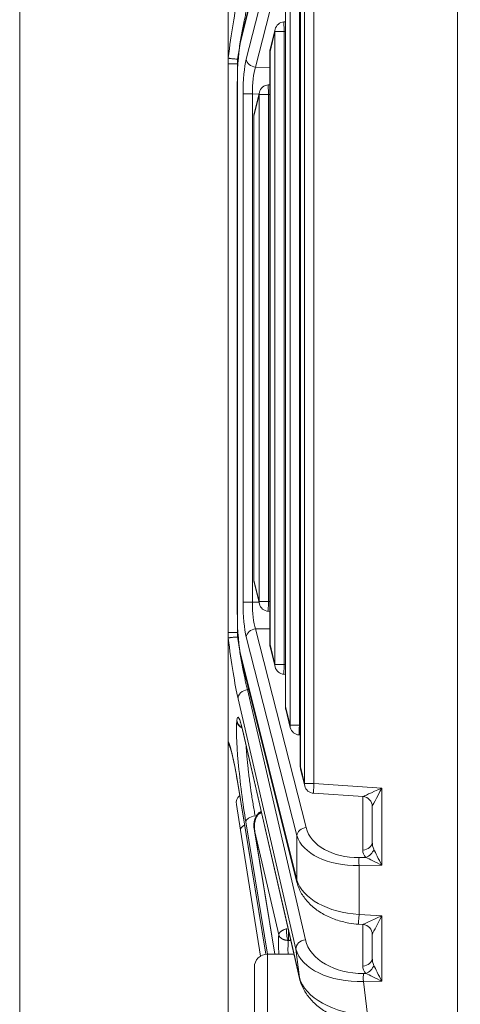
# Model space of a CAD drawing. Header units: millimetres. Extents: x 4 to 836, y 5 to 589.
# Tile 24 of 168: x 375 to 388, y 113 to 143. Entities that reach past the tile are written whole.
import ezdxf

# ---------------------------------------------------------------- set-up
doc = ezdxf.new("R2010")
doc.units = ezdxf.units.MM
doc.layers.add('1', color=7, linetype='Continuous', true_color=0xffffff)
doc.styles.add('ideas_simplex', font='simplex.shx')
doc.dimstyles.get("Standard").update_dxf_attribs({"dimtxt": 0.18, "dimasz": 0.18, "dimexe": 0.18, "dimexo": 0.0625, "dimgap": 0.09, "dimtad": 0, "dimtih": 1, "dimtoh": 1, "dimdec": 4, "dimzin": 0, "dimdsep": 46, "dimtxsty": 'Standard', "dimcen": 0.09, "dimadec": 0, "dimazin": 0, "dimtfac": 1, "dimtdec": 4, "dimtofl": 0, "dimtmove": 0, "dimatfit": 3, "dimfxl": 1, "dimtolj": 1, "dimtzin": 0, "dimarcsym": 0})

# ---------------------------------------------------------------- blocks, each defined once
blk = doc.blocks.new('_U10')
at = {"layer": '1', "color": 152, "lineweight": 13}
for p, q in [((381.303593, 122.241209), (381.303593, 51.551308)), ((458.603593, 84.864272), (458.603593, 51.551308))]:
    blk.add_line(p, q, dxfattribs=at)
at = {"layer": '1', "color": 87, "lineweight": 25}
for p, q in [((412.866093, 60.676308), (411.366093, 60.676308)), ((411.366093, 60.676308), (411.366093, 55.051308)), ((428.541093, 60.676308), (427.041093, 60.676308)), ((428.541093, 55.051308), (428.541093, 60.676308)), ((411.366093, 55.051308), (412.866093, 55.051308)), ((427.041093, 55.051308), (428.541093, 55.051308))]:
    blk.add_line(p, q, dxfattribs=at)
at = {"layer": '1', "color": 27, "lineweight": 13}
blk.add_line((381.303593, 53.551308), (458.603593, 53.551308), dxfattribs=at)
at = {"layer": '1', "color": 27, "lineweight": 18}
for points in [[(381.303593, 53.551308), (384.303592, 54.080289), (384.303595, 53.022327)], [(458.603593, 53.551308), (455.603595, 53.022327), (455.603592, 54.080289)]]:
    blk.add_solid(points, dxfattribs=at)
at = {"layer": '1', "color": 87, "linetype": 'Continuous', "lineweight": 25, "char_height": 3, "attachment_point": 7, "line_spacing_factor": 1.204819, "style": 'ideas_simplex'}
for s, insert in [('\\W1.2664;77,3', (414.322593, 62.811308)), ('\\W1.2109;3.043', (412.837593, 55.498808))]:
    blk.add_mtext(s, dxfattribs=dict(at, insert=insert))

msp = doc.modelspace()

# ---------------------------------------------------------------- linework, layer by layer
at = {"layer": '1', "color": 251, "linetype": 'Continuous', "lineweight": 18}
msp.add_line((374.937, 76.567), (374.937, 190.273), dxfattribs=at)
at = {"layer": '1', "color": 27, "linetype": 'Continuous', "lineweight": 18}
for p, q in [((388.304, 109.433), (388.304, 157.407)), ((383.404, 149.729), (381.706, 142.911)), ((383.507, 146.199), (383.507, 120.641)), ((381.304, 145.409), (381.304, 142.282)), ((383.051, 144.371), (383.051, 122.47)), ((383.051, 143.381), (383.009, 143.378)), ((382.738, 143.151), (382.587, 142.544)), ((382.578, 142.471), (382.578, 124.369)), ((381.304, 142.099), (381.304, 142.282)), ((381.304, 124.741), (381.304, 142.099)), ((381.579, 141.552), (381.579, 125.288)), ((381.584, 141.552), (381.579, 141.552)), ((382.578, 141.458), (382.53, 141.455)), ((382.259, 141.228), (382.096, 140.575)), ((382.088, 140.502), (382.088, 126.338)), ((382.096, 126.266), (382.259, 125.612)), ((382.53, 125.385), (382.578, 125.382)), ((381.584, 125.288), (381.579, 125.288)), ((381.304, 124.559), (381.304, 124.741)), ((381.304, 121.431), (381.304, 124.559)), ((382.587, 124.296), (382.738, 123.689)), ((381.706, 123.929), (383.404, 117.111)), ((383.009, 123.462), (383.051, 123.46)), ((383.06, 122.397), (383.2, 121.838)), ((381.751, 121.733), (383.484, 114.175)), ((383.471, 121.611), (383.507, 121.608)), ((383.516, 120.568), (383.643, 120.057)), ((381.586, 120.188), (382.451, 114.917)), ((383.914, 119.831), (385.424, 119.729)), ((381.678, 118.708), (381.555, 119.488)), ((385.704, 118.344), (385.704, 119.43)), ((382.316, 119.266), (382.309, 119.266)), ((382.288, 114.857), (381.678, 118.708)), ((382.113, 118.684), (382.731, 114.92)), ((385.29, 115.833), (385.424, 115.824)), ((385.704, 114.804), (385.704, 115.525))]:
    msp.add_line(p, q, dxfattribs=at)
at = {"layer": '1', "color": 27, "linetype": 'Continuous', "lineweight": 13}
for p, q in [((383.4, 149.656), (381.701, 142.839)), ((381.856, 142.239), (383.4, 148.302)), ((383.685, 148.056), (382.141, 141.994)), ((383.639, 120.13), (383.639, 146.71)), ((383.924, 146.71), (383.924, 120.13)), ((383.512, 146.199), (383.512, 120.641)), ((383.195, 121.91), (383.195, 144.93)), ((383.48, 144.93), (383.48, 121.91)), ((383.056, 144.371), (383.056, 122.47)), ((382.734, 143.078), (382.583, 142.471)), ((383.019, 143.078), (382.734, 143.078)), ((382.734, 123.762), (382.734, 143.078)), ((383.051, 143.081), (383.019, 143.078)), ((383.019, 143.078), (383.019, 123.762)), ((382.578, 142.471), (382.583, 142.471)), ((382.583, 142.471), (382.583, 124.369)), ((381.593, 142.238), (381.593, 142.099)), ((381.593, 142.099), (381.593, 141.956)), ((381.601, 142.099), (381.593, 142.099)), ((382.141, 141.994), (382.578, 141.986)), ((381.584, 141.552), (381.584, 125.288)), ((382.043, 141.177), (381.758, 141.177)), ((381.758, 125.663), (381.758, 141.177)), ((382.043, 141.177), (382.043, 125.663)), ((382.246, 141.173), (382.043, 141.177)), ((382.255, 141.156), (382.092, 140.502)), ((382.54, 141.156), (382.255, 141.156)), ((382.255, 125.684), (382.255, 141.156)), ((382.578, 141.158), (382.54, 141.156)), ((382.54, 141.156), (382.54, 125.684)), ((382.088, 140.502), (382.092, 140.502)), ((382.092, 140.502), (382.092, 126.338)), ((382.088, 126.338), (382.092, 126.338)), ((382.092, 126.338), (382.255, 125.684)), ((382.043, 125.663), (381.758, 125.663)), ((382.043, 125.663), (382.246, 125.667)), ((382.54, 125.684), (382.255, 125.684)), ((382.54, 125.684), (382.578, 125.682)), ((381.593, 124.884), (381.593, 124.741)), ((381.593, 124.741), (381.601, 124.741)), ((381.593, 124.741), (381.593, 124.602)), ((382.578, 124.855), (382.141, 124.847)), ((382.141, 124.847), (383.685, 118.784)), ((383.4, 118.538), (381.856, 124.601)), ((382.578, 124.369), (382.583, 124.369)), ((382.583, 124.369), (382.734, 123.762)), ((381.701, 124.001), (383.4, 117.184)), ((383.019, 123.762), (382.734, 123.762)), ((383.019, 123.762), (383.051, 123.76)), ((381.938, 122.995), (381.894, 122.994)), ((381.894, 122.994), (383.661, 115.358)), ((383.375, 115.077), (381.607, 122.713)), ((383.051, 122.47), (383.056, 122.47)), ((383.056, 122.47), (383.195, 121.91)), ((381.565, 122.036), (381.568, 122.053)), ((381.746, 121.765), (383.479, 114.206)), ((383.48, 121.91), (383.195, 121.91)), ((383.48, 121.91), (383.507, 121.908)), ((383.507, 120.641), (383.512, 120.641)), ((383.512, 120.641), (383.639, 120.13)), ((381.585, 120.201), (382.452, 114.917)), ((383.924, 120.13), (383.639, 120.13)), ((383.924, 120.13), (385.993, 119.991)), ((385.993, 119.991), (385.993, 117.637)), ((385.414, 118.098), (385.414, 119.73)), ((382.509, 114.92), (381.843, 118.955)), ((382.119, 118.657), (382.732, 114.92)), ((382.848, 115.509), (382.119, 118.657)), ((383.4, 117.184), (383.4, 118.538)), ((385.3, 117.87), (385.511, 117.874)), ((385.993, 117.637), (385.3, 117.624)), ((385.3, 117.624), (385.3, 116.132)), ((385.3, 116.132), (385.993, 116.086)), ((385.993, 116.086), (385.993, 114.096)), ((385.414, 114.558), (385.414, 115.825)), ((383.217, 115.339), (383.154, 115.341)), ((383.479, 114.206), (383.375, 115.077)), ((385.433, 114.332), (385.511, 114.333)), ((385.993, 114.096), (385.433, 114.086)), ((385.433, 114.086), (385.556, 113.063))]:
    msp.add_line(p, q, dxfattribs=at)
at = {"layer": '1', "color": 9, "linetype": 'Continuous', "lineweight": 18}
for p, q in [((383.313, 114.92), (382.504, 114.92)), ((382.104, 108.32), (382.104, 114.52))]:
    msp.add_line(p, q, dxfattribs=at)
at = {"layer": '1', "color": 9, "linetype": 'Continuous', "lineweight": 13}
msp.add_line((382.504, 114.92), (382.504, 107.92), dxfattribs=at)
at = {"layer": '1', "color": 27, "linetype": 'Continuous', "lineweight": 18}
for centre, start, end in [((383.029, 143.078), 93.8378, 166.0098), ((382.878, 142.471), 166.0098, 180), ((382.55, 141.156), 93.8378, 166.0098), ((382.388, 140.502), 166.0098, 180), ((382.388, 126.338), 180, 193.9902), ((382.55, 125.684), 193.9902, 266.1622), ((382.878, 124.369), 180, 193.9902), ((383.029, 123.762), 193.9902, 266.1622), ((383.351, 122.47), 180, 193.9902), ((383.491, 121.91), 193.9902, 266.1622), ((383.807, 120.641), 180, 193.9902), ((383.934, 120.13), 193.9902, 266.1622), ((381.851, 119.535), 130.603, 189)]:
    msp.add_arc(centre, 0.3, start, end, dxfattribs=at)
at = {"layer": '1', "color": 9, "linetype": 'Continuous', "lineweight": 18}
msp.add_arc((382.504, 114.52), 0.4, 90, 180, dxfattribs=at)
at = {"layer": '1', "color": 27, "linetype": 'Continuous', "lineweight": 13}
for centre, major_axis, ratio, start_param, end_param in [((381.475, 142.124), (0.294, 2.437), 0.07629, 0.615459, 1.518355), ((383.029, 143.078), (-0.02, 0.299), 0.034821, 0.000028, 1.56846), ((383.029, 143.078), (-0.291, 0.073), 0.807933, 6.283173, 6.582308), ((382.878, 142.471), (-0.291, 0.073), 0.807933, 6.283173, 6.582308), ((381.989, 141.172), (0.001, -1.3), 0.177496, 3.749106, 4.708402), ((382.152, 142.239), (0.291, -0.074), 0.813543, 3.444838, 4.881321), ((382.284, 141.172), (0.007, -1), 0.241147, 3.746369, 4.705666), ((382.55, 141.156), (-0.02, 0.299), 0.034821, 0.000028, 1.56846), ((382.55, 141.156), (-0.291, 0.073), 0.807933, 6.283173, 6.582308), ((382.388, 140.502), (-0.291, 0.073), 0.807933, 6.283173, 6.582308), ((382.388, 126.338), (0.291, 0.073), 0.807933, 2.84247, 3.141605), ((381.989, 125.668), (0.001, 1.3), 0.177496, 1.574783, 2.53408), ((382.284, 125.668), (0.007, 1), 0.241147, 1.577519, 2.536816), ((382.55, 125.684), (0.291, 0.073), 0.807933, 2.84247, 3.141605), ((382.55, 125.684), (0.02, 0.299), 0.034821, 1.573132, 3.141564), ((382.152, 124.601), (0.291, 0.074), 0.813543, 1.401864, 2.838348), ((381.475, 124.716), (0.294, -2.437), 0.07629, 4.76483, 5.667726), ((382.878, 124.369), (0.291, 0.073), 0.807933, 2.84247, 3.141605), ((383.029, 123.762), (0.291, 0.073), 0.807933, 2.84247, 3.141605), ((383.029, 123.762), (0.02, 0.299), 0.034821, 1.573132, 3.141564), ((381.904, 122.748), (-0.292, -0.068), 0.814729, 4.561187, 6.150663), ((383.351, 122.47), (0.291, 0.073), 0.807933, 2.84247, 3.141605), ((381.856, 120.021), (0.255, -2.114), 0.07629, 3.440104, 5.23176), ((381.862, 122.072), (0.298, -0.037), 0.952361, 3.395541, 4.367397), ((381.859, 120.039), (0.255, -2.114), 0.07629, 2.516904, 3.440104), ((381.864, 122.089), (0.298, -0.037), 0.952361, 3.395541, 4.33502), ((383.491, 121.91), (0.291, 0.073), 0.807933, 2.84247, 3.141605), ((383.491, 121.91), (0.02, 0.299), 0.034821, 1.573132, 3.141564), ((381.566, 118.995), (0.294, -2.434), 0.07629, 2.080215, 2.984242), ((383.807, 120.641), (0.291, 0.073), 0.807933, 2.84247, 3.141605), ((383.934, 120.13), (0.291, 0.073), 0.807933, 2.84247, 3.141605), ((383.934, 120.13), (0.02, 0.299), 0.034821, 1.573132, 3.141564), ((386.004, 119.991), (0.58, 0.262), 0.006775, 1.585799, 3.121689), ((386.004, 119.991), (0.3, 0.561), 0.014514, 1.578553, 3.114443), ((382.14, 118.991), (0.296, 0.049), 0.499258, 1.523831, 3.053051), ((381.975, 118.755), (0.296, 0.047), 0.49948, 2.102706, 3.141593), ((383.695, 118.538), (0.291, 0.074), 0.813543, 1.401864, 2.838348), ((385.359, 119.062), (1.697, 0.141), 0.697728, 3.258033, 4.61939), ((385.369, 118.816), (1.999, 0.112), 0.59397, 3.282845, 4.644202), ((385.404, 118.344), (-0.3, 0), 0.819152, 1.605703, 3.141593), ((385.501, 118.119), (-0.216, -0.209), 0.73027, 0.995596, 2.217599), ((386.004, 118.37), (0.037, 0.42), 0.708755, 1.693447, 2.27004), ((386.004, 117.637), (0.3, -0.589), 0.014114, 3.745908, 4.705205), ((385.31, 117.624), (-0.005, 0.3), 0.034894, 0.610865, 1.570162), ((386.014, 118.124), (0.599, 0.05), 0.697728, 3.083501, 3.660093), ((386.004, 117.637), (0.594, -0.289), 0.006933, 3.738848, 4.698144), ((383.695, 117.184), (-0.291, -0.073), 0.807933, 5.984063, 6.28376), ((385.369, 117.319), (1.999, -0.112), 0.59397, 3.349406, 4.710763), ((385.31, 116.132), (-0.02, -0.299), 0.034821, 4.714725, 6.283157), ((386.004, 116.086), (0.58, 0.262), 0.006775, 1.585799, 3.121689), ((386.004, 116.086), (0.3, 0.561), 0.014514, 1.578553, 3.114443), ((383.503, 111.404), (0.557, -4.616), 0.07629, 3.607449, 3.837332), ((383.672, 115.113), (-0.292, -0.068), 0.814729, 4.561187, 6.150663), ((385.349, 115.521), (1.709, -0.053), 0.695555, 3.323342, 4.782788), ((385.359, 115.276), (2.006, 0.036), 0.593553, 3.278719, 4.738165), ((385.404, 114.804), (-0.3, 0), 0.819152, 1.605703, 3.141593), ((386.014, 114.584), (0.599, 0.05), 0.697728, 3.083501, 3.660093), ((385.501, 114.579), (-0.216, -0.209), 0.73027, 0.995596, 2.217599), ((386.004, 114.829), (0.037, 0.42), 0.708755, 1.693447, 2.27004), ((386.004, 114.096), (0.3, -0.589), 0.014114, 3.745908, 4.705205), ((385.481, 114.26), (2.021, -0.189), 0.586057, 3.344159, 4.803605), ((385.443, 114.086), (0.005, -0.3), 0.034894, 3.752458, 4.711755), ((386.004, 114.096), (0.594, -0.289), 0.006933, 3.738848, 4.698144)]:
    msp.add_ellipse(centre, major_axis=major_axis, ratio=ratio, start_param=start_param, end_param=end_param, dxfattribs=at)
at = {"layer": '1', "color": 27, "linetype": 'Continuous', "lineweight": 18}
for centre, major_axis, ratio, start_param, end_param in [((381.862, 141.552), (0, 1.576), 0.17633, 0.6159, 1.570796), ((381.997, 142.839), (-0.291, 0.073), 0.807933, 6.283173, 6.582308), ((381.862, 125.288), (0, 1.576), 0.17633, 1.570796, 2.525692), ((381.997, 124.001), (-0.291, -0.073), 0.807933, 5.984063, 6.283198), ((382.043, 121.8), (-0.292, -0.067), 0.809428, 6.152337, 6.283204), ((381.882, 120.237), (-0.296, -0.049), 0.49073, 6.195138, 6.2832), ((385.404, 119.43), (-0.3, 0), 0.999468, 3.141593, 4.644309), ((385.404, 115.525), (-0.3, 0), 0.999468, 3.141593, 4.644309), ((383.776, 114.242), (-0.292, -0.067), 0.809428, 6.152337, 6.283204)]:
    msp.add_ellipse(centre, major_axis=major_axis, ratio=ratio, start_param=start_param, end_param=end_param, dxfattribs=at)
at = {"layer": '1', "color": 27, "linetype": 'Continuous', "lineweight": 13}
for points, knots in [([(381.894, 143.846), (381.882, 143.8), (381.857, 143.702), (381.832, 143.591), (381.813, 143.503), (381.806, 143.472), (381.793, 143.41), (381.787, 143.378), (381.767, 143.282), (381.741, 143.148), (381.716, 143.005), (381.69, 142.857), (381.677, 142.782), (381.652, 142.63), (381.64, 142.553), (381.616, 142.397), (381.605, 142.318), (381.593, 142.238)], [0, 0, 0, 0, 0.125, 0.25, 0.25, 0.3125, 0.3125, 0.375, 0.375, 0.5, 0.625, 0.625, 0.75, 0.75, 0.875, 0.875, 1, 1, 1, 1]), ([(381.304, 142.099), (381.304, 142.099), (381.311, 142.099), (381.34, 142.099), (381.361, 142.099), (381.414, 142.099), (381.446, 142.099), (381.517, 142.099), (381.555, 142.099), (381.593, 142.099)], [0, 0, 0, 0, 0.25, 0.25, 0.5, 0.5, 0.75, 0.75, 1, 1, 1, 1]), ([(381.304, 124.741), (381.304, 124.741), (381.311, 124.741), (381.34, 124.741), (381.361, 124.741), (381.414, 124.741), (381.446, 124.741), (381.517, 124.741), (381.555, 124.741), (381.593, 124.741)], [0, 0, 0, 0, 0.25, 0.25, 0.5, 0.5, 0.75, 0.75, 1, 1, 1, 1]), ([(381.593, 124.602), (381.605, 124.522), (381.616, 124.443), (381.634, 124.326), (381.643, 124.267), (381.653, 124.209), (381.659, 124.17), (381.662, 124.151), (381.678, 124.055), (381.703, 123.905), (381.729, 123.763), (381.745, 123.676), (381.748, 123.659), (381.755, 123.625), (381.758, 123.608), (381.768, 123.557), (381.774, 123.524), (381.793, 123.428), (381.819, 123.305), (381.844, 123.194), (381.863, 123.116), (381.869, 123.09), (381.882, 123.041), (381.888, 123.017), (381.894, 122.994)], [0, 0, 0, 0, 0.125, 0.125, 0.1875, 0.21875, 0.21875, 0.25, 0.25, 0.375, 0.5, 0.5, 0.53125, 0.53125, 0.5625, 0.5625, 0.625, 0.625, 0.75, 0.875, 0.875, 0.9375, 0.9375, 1, 1, 1, 1]), ([(381.85, 121.299), (381.852, 121.275), (381.853, 121.251), (381.856, 121.201), (381.859, 121.161), (381.862, 121.12), (381.864, 121.092), (381.865, 121.077), (381.871, 121.006), (381.876, 120.948), (381.887, 120.827), (381.893, 120.766), (381.903, 120.671), (381.908, 120.623), (381.914, 120.574), (381.918, 120.541), (381.919, 120.525), (381.929, 120.442), (381.937, 120.376), (381.954, 120.243), (381.963, 120.176), (381.977, 120.075), (381.984, 120.024), (381.991, 119.973), (381.996, 119.939), (381.998, 119.922), (382.011, 119.838), (382.031, 119.704), (382.052, 119.575), (382.068, 119.479), (382.074, 119.447), (382.085, 119.384), (382.09, 119.353), (382.107, 119.26), (382.118, 119.199), (382.129, 119.141)], [0, 0, 0, 0, 0.041311, 0.041311, 0.084888, 0.106676, 0.106676, 0.128464, 0.128464, 0.215618, 0.215618, 0.302771, 0.302771, 0.346348, 0.368137, 0.368137, 0.389925, 0.389925, 0.477079, 0.477079, 0.564232, 0.564232, 0.607809, 0.629597, 0.629597, 0.651386, 0.651386, 0.738539, 0.825693, 0.825693, 0.86927, 0.86927, 0.912846, 0.912846, 1, 1, 1, 1]), ([(382.323, 119.232), (382.319, 119.232), (382.311, 119.231), (382.3, 119.228), (382.288, 119.224), (382.277, 119.219), (382.266, 119.213), (382.255, 119.207), (382.244, 119.199), (382.233, 119.191), (382.223, 119.181), (382.213, 119.171), (382.204, 119.16), (382.194, 119.148), (382.182, 119.13), (382.166, 119.103), (382.15, 119.067), (382.135, 119.026), (382.121, 118.972), (382.11, 118.903), (382.107, 118.846), (382.107, 118.81), (382.107, 118.801), (382.107, 118.791), (382.107, 118.781), (382.108, 118.77), (382.108, 118.758), (382.109, 118.746), (382.11, 118.733), (382.111, 118.719), (382.113, 118.704), (382.114, 118.689), (382.117, 118.673), (382.118, 118.663), (382.119, 118.657)], [0, 0, 0, 0, 0.016583, 0.033309, 0.050266, 0.067541, 0.085213, 0.103359, 0.122048, 0.141344, 0.161305, 0.181983, 0.203425, 0.225675, 0.248769, 0.303084, 0.363054, 0.428893, 0.500764, 0.615559, 0.751442, 0.76424, 0.778091, 0.792995, 0.808954, 0.825966, 0.844031, 0.863151, 0.883324, 0.904552, 0.926833, 0.950168, 0.974557, 1, 1, 1, 1]), ([(382.323, 119.232), (382.321, 119.238), (382.318, 119.243), (382.313, 119.251), (382.311, 119.255), (382.309, 119.257), (382.309, 119.257)], [0, 0, 0, 0, 0.499938, 0.499938, 0.999875, 1, 1, 1, 1]), ([(383.097, 115.696), (383.083, 115.693), (383.071, 115.689), (383.048, 115.682), (383.037, 115.679), (383.016, 115.671), (383.006, 115.667), (382.992, 115.661), (382.987, 115.659), (382.978, 115.654), (382.974, 115.652), (382.962, 115.646), (382.956, 115.642), (382.942, 115.635), (382.936, 115.631), (382.924, 115.622), (382.918, 115.618), (382.907, 115.609), (382.902, 115.605), (382.894, 115.597), (382.89, 115.593), (382.883, 115.585), (382.879, 115.582), (382.873, 115.574), (382.87, 115.57), (382.865, 115.562), (382.862, 115.558), (382.858, 115.55), (382.857, 115.546), (382.853, 115.539), (382.852, 115.535), (382.85, 115.528), (382.849, 115.524), (382.848, 115.517), (382.848, 115.513), (382.848, 115.509)], [0, 0, 0, 0, 0.08036, 0.08036, 0.160719, 0.160719, 0.241079, 0.241079, 0.281259, 0.281259, 0.321438, 0.321438, 0.383882, 0.383882, 0.446325, 0.446325, 0.508769, 0.508769, 0.571213, 0.571213, 0.626146, 0.626146, 0.681079, 0.681079, 0.736013, 0.736013, 0.790946, 0.790946, 0.84321, 0.84321, 0.895473, 0.895473, 0.947737, 0.947737, 1, 1, 1, 1]), ([(383.137, 115.341), (383.134, 115.341), (383.128, 115.341), (383.12, 115.341), (383.111, 115.342), (383.103, 115.342), (383.094, 115.343), (383.086, 115.344), (383.077, 115.345), (383.069, 115.347), (383.06, 115.348), (383.052, 115.35), (383.043, 115.352), (383.035, 115.354), (383.026, 115.356), (383.018, 115.359), (383.01, 115.361), (383.002, 115.364), (382.993, 115.367), (382.985, 115.37), (382.978, 115.374), (382.97, 115.377), (382.962, 115.381), (382.955, 115.385), (382.947, 115.389), (382.937, 115.396), (382.923, 115.405), (382.907, 115.417), (382.892, 115.431), (382.882, 115.443), (382.875, 115.452), (382.871, 115.457), (382.867, 115.463), (382.863, 115.47), (382.859, 115.478), (382.855, 115.487), (382.851, 115.498), (382.849, 115.505), (382.848, 115.509)], [0, 0, 0, 0, 0.018893, 0.03793, 0.057112, 0.076446, 0.095933, 0.115578, 0.135385, 0.155358, 0.175498, 0.195811, 0.2163, 0.236968, 0.257818, 0.278853, 0.300078, 0.321494, 0.343106, 0.364917, 0.386929, 0.409146, 0.431571, 0.454207, 0.477057, 0.500125, 0.5558, 0.615985, 0.680721, 0.750046, 0.766942, 0.787927, 0.813004, 0.842179, 0.875459, 0.91285, 0.954361, 1, 1, 1, 1]), ([(383.137, 115.341), (383.132, 115.348), (383.127, 115.358), (383.118, 115.381), (383.114, 115.394), (383.102, 115.437), (383.096, 115.471), (383.088, 115.542), (383.086, 115.578), (383.088, 115.644), (383.091, 115.673), (383.097, 115.696)], [0, 0, 0, 0, 0.125, 0.125, 0.25, 0.25, 0.5, 0.5, 0.75, 0.75, 1, 1, 1, 1]), ([(383.149, 115.634), (383.149, 115.634), (383.149, 115.632), (383.149, 115.627), (383.149, 115.621), (383.149, 115.615), (383.148, 115.609), (383.148, 115.602), (383.148, 115.596), (383.148, 115.589), (383.148, 115.583), (383.148, 115.576), (383.147, 115.57), (383.147, 115.563), (383.147, 115.557), (383.147, 115.551), (383.147, 115.544), (383.147, 115.538), (383.147, 115.53), (383.147, 115.52), (383.147, 115.507), (383.147, 115.495), (383.147, 115.483), (383.147, 115.471), (383.147, 115.459), (383.148, 115.447), (383.148, 115.435), (383.148, 115.424), (383.149, 115.413), (383.149, 115.402), (383.15, 115.391), (383.15, 115.381), (383.151, 115.372), (383.152, 115.363), (383.152, 115.355), (383.153, 115.347), (383.154, 115.343), (383.154, 115.341)], [0, 0, 0, 0, 0.002206, 0.022568, 0.042788, 0.062865, 0.082799, 0.102591, 0.122241, 0.141748, 0.161114, 0.180337, 0.199419, 0.218359, 0.237158, 0.255815, 0.274331, 0.292706, 0.31094, 0.345602, 0.380686, 0.416191, 0.45212, 0.488471, 0.525247, 0.562449, 0.600077, 0.638132, 0.676616, 0.715528, 0.75487, 0.794643, 0.834848, 0.875485, 0.916556, 0.95806, 1, 1, 1, 1]), ([(383.137, 115.341), (383.135, 115.294), (383.133, 115.244), (383.132, 115.164), (383.131, 115.136), (383.131, 115.079), (383.131, 115.049), (383.131, 114.993), (383.132, 114.966), (383.132, 114.938)], [0, 0, 0, 0, 0.410931, 0.410931, 0.616396, 0.616396, 0.821862, 0.821862, 1, 1, 1, 1]), ([(383.154, 115.341), (383.153, 115.341), (383.15, 115.341), (383.145, 115.341), (383.141, 115.341), (383.138, 115.341), (383.137, 115.341)], [0, 0, 0, 0, 0.256852, 0.508712, 0.756207, 1, 1, 1, 1])]:
    msp.add_open_spline(points, degree=3, knots=knots, dxfattribs=at)
at = {"layer": '1', "color": 27, "linetype": 'Continuous', "lineweight": 18}
for points, knots in [([(381.304, 142.282), (381.304, 142.28), (381.304, 142.278), (381.304, 142.276), (381.304, 142.275), (381.304, 142.275)], [0, 0, 0, 0, 0.5, 0.5, 1, 1, 1, 1]), ([(381.304, 142.275), (381.306, 142.273), (381.309, 142.272), (381.315, 142.27), (381.318, 142.269), (381.324, 142.267), (381.328, 142.267), (381.339, 142.264), (381.349, 142.262), (381.365, 142.26), (381.37, 142.259), (381.382, 142.257), (381.389, 142.257), (381.408, 142.254), (381.423, 142.252), (381.453, 142.249), (381.469, 142.248), (381.503, 142.245), (381.521, 142.243), (381.556, 142.24), (381.575, 142.239), (381.593, 142.238)], [0, 0, 0, 0, 0.125, 0.125, 0.1875, 0.1875, 0.25, 0.25, 0.375, 0.375, 0.4375, 0.4375, 0.5, 0.5, 0.625, 0.625, 0.75, 0.75, 0.875, 0.875, 1, 1, 1, 1]), ([(381.304, 124.566), (381.306, 124.567), (381.309, 124.568), (381.315, 124.571), (381.318, 124.571), (381.324, 124.573), (381.328, 124.574), (381.339, 124.576), (381.349, 124.578), (381.365, 124.58), (381.37, 124.581), (381.382, 124.583), (381.389, 124.584), (381.408, 124.586), (381.423, 124.588), (381.453, 124.591), (381.469, 124.593), (381.503, 124.596), (381.521, 124.597), (381.556, 124.6), (381.575, 124.601), (381.593, 124.602)], [0, 0, 0, 0, 0.125, 0.125, 0.1875, 0.1875, 0.25, 0.25, 0.375, 0.375, 0.4375, 0.4375, 0.5, 0.5, 0.625, 0.625, 0.75, 0.75, 0.875, 0.875, 1, 1, 1, 1]), ([(381.304, 124.566), (381.304, 124.565), (381.304, 124.565), (381.304, 124.562), (381.304, 124.561), (381.304, 124.559)], [0, 0, 0, 0, 0.5, 0.5, 1, 1, 1, 1]), ([(381.672, 122.012), (381.672, 122.012), (381.672, 122.011), (381.684, 121.983), (381.713, 121.89), (381.737, 121.791), (381.751, 121.733)], [0, 0, 0, 0, 0.025292, 0.284818, 0.640675, 1, 1, 1, 1]), ([(381.304, 121.431), (381.304, 121.429), (381.304, 121.427), (381.304, 121.423), (381.304, 121.421), (381.304, 121.416), (381.304, 121.414), (381.305, 121.408), (381.305, 121.405), (381.305, 121.402)], [0, 0, 0, 0, 0.25, 0.25, 0.5, 0.5, 0.75, 0.75, 1, 1, 1, 1]), ([(381.35, 121.275), (381.345, 121.283), (381.34, 121.292), (381.331, 121.309), (381.328, 121.317), (381.321, 121.334), (381.318, 121.342), (381.311, 121.367), (381.307, 121.385), (381.305, 121.402)], [0, 0, 0, 0, 0.222546, 0.222546, 0.41691, 0.41691, 0.611273, 0.611273, 1, 1, 1, 1]), ([(381.348, 121.28), (381.348, 121.28), (381.35, 121.274), (381.373, 121.214), (381.411, 121.083), (381.442, 120.946), (381.459, 120.866)], [0, 0, 0, 0, 0.11881, 0.350623, 0.671029, 1, 1, 1, 1]), ([(381.459, 120.866), (381.462, 120.857), (381.483, 120.765), (381.527, 120.535), (381.567, 120.305), (381.586, 120.188)], [0, 0, 0, 0, 0.055451, 0.559811, 1, 1, 1, 1]), ([(382.299, 119.263), (382.293, 119.261), (382.265, 119.252), (382.212, 119.208), (382.155, 119.137), (382.113, 119.05), (382.078, 118.881), (382.085, 118.754), (382.119, 118.657)], [0, 0, 0, 0, 0.022589, 0.111423, 0.251955, 0.387898, 0.510885, 1, 1, 1, 1]), ([(383.404, 117.111), (383.421, 117.046), (383.478, 116.876), (383.633, 116.615), (383.889, 116.35), (384.211, 116.13), (384.581, 115.966), (384.949, 115.869), (385.187, 115.84), (385.29, 115.833)], [0, 0, 0, 0, 0.100505, 0.266639, 0.431978, 0.593247, 0.74727, 0.893884, 1, 1, 1, 1]), ([(383.484, 114.175), (383.5, 114.108), (383.554, 113.935), (383.707, 113.665), (383.962, 113.384), (384.287, 113.143), (384.666, 112.954), (385.055, 112.83), (385.316, 112.788), (385.435, 112.776)], [0, 0, 0, 0, 0.09579, 0.256371, 0.419421, 0.581848, 0.737313, 0.88375, 1, 1, 1, 1])]:
    msp.add_open_spline(points, degree=3, knots=knots, dxfattribs=at)
msp.add_open_spline([(382.309, 119.257), (382.305, 119.262), (382.302, 119.264), (382.299, 119.263)], degree=3, dxfattribs=at)

# ---------------------------------------------------------------- dimensions: what is measured, and where the dimension line sits
at = {"layer": '1', "color": 87, "linetype": 'Continuous', "lineweight": 25}
dim = msp.add_linear_dim(base=(381.304, 53.551), p1=(458.604, 93.758), p2=(381.304, 133.42), text='<>\\P[\\C87;{\\H1.00x;\\Fsimplex.shx;3.043\\Fsimplex.shx;}\\C87; ]', dimstyle='Standard', override={"dimtxt": 3, "dimasz": 3, "dimexe": 2, "dimexo": 2.5, "dimgap": 1.5, "dimtad": 1, "dimtih": 0, "dimtoh": 0, "dimdec": 2, "dimlfac": 1, "dimzin": 8, "dimdsep": 44, "dimlunit": 2, "dimtxsty": 'ideas_simplex', "dimsah": 1, "dimse1": 0, "dimse2": 0, "dimsd1": 0, "dimsd2": 0, "dimclrd": 27, "dimclre": 152, "dimclrt": 87, "dimtol": 0, "dimtm": -0.1, "dimtfac": 0.5, "dimtdec": 2, "dimtofl": 1, "dimtmove": 0, "dimtzin": 8, "dimlwd": 13, "dimlwe": 13}, dxfattribs=at)
dim.commit()
dim.dimension.update_dxf_attribs({"geometry": '_U10', "text_midpoint": (419.954, 53.551), "dimtype": 160})

doc.saveas('drawing.dxf')
